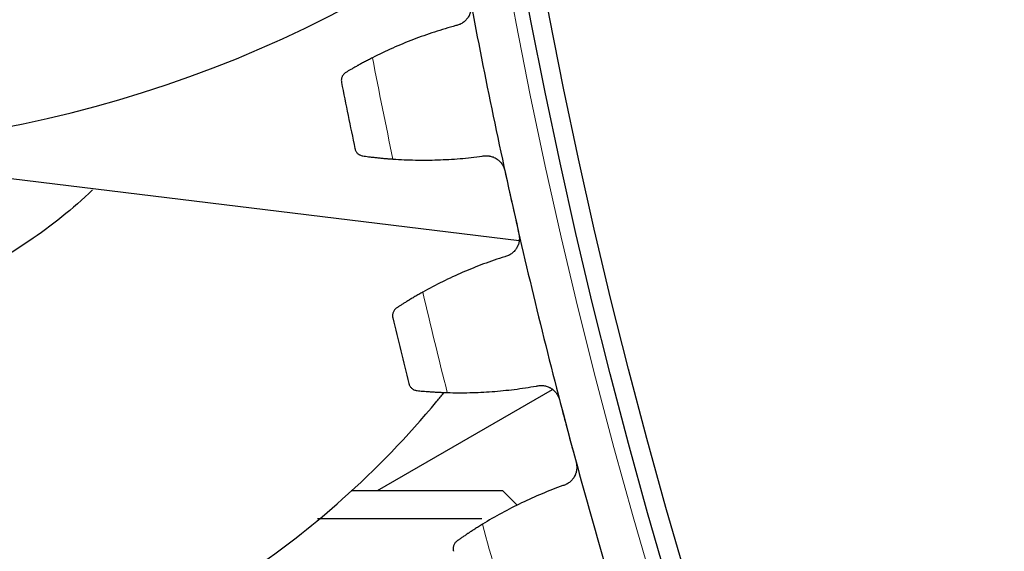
# Model space of a CAD drawing. Header units: inches. Extents: x 0 to 17820, y -10 to 12600.
# Tile 208 of 256: x 7459 to 7563, y 3276 to 3332. Entities that reach past the tile are written whole.
import ezdxf

# ---------------------------------------------------------------- set-up
doc = ezdxf.new("R2010")
doc.units = ezdxf.units.IN
doc.layers.add('1', color=7, linetype='Continuous', true_color=0xffffff)
doc.layers.add('254', color=7, linetype='Continuous', true_color=0xffffff)
doc.styles.add('latin_extended', font='simplex.shx')
doc.dimstyles.get("Standard").update_dxf_attribs({"dimtxt": 0.18, "dimasz": 0.18, "dimexe": 0.18, "dimexo": 0.0625, "dimgap": 0.09, "dimtad": 0, "dimtih": 1, "dimtoh": 1, "dimdec": 4, "dimzin": 0, "dimdsep": 46, "dimtxsty": 'Standard', "dimcen": 0.09, "dimadec": 0, "dimazin": 0, "dimtfac": 1, "dimtdec": 4, "dimtofl": 0, "dimtmove": 0, "dimatfit": 3, "dimfxl": 1, "dimtolj": 1, "dimtzin": 0, "dimarcsym": 0})

# ---------------------------------------------------------------- blocks, each defined once
blk = doc.blocks.new('_U13')
at = {"layer": '254', "color": 3, "linetype": 'Continuous', "lineweight": 13, "transparency": 16777216}
for p, q in [((8086.72, 3448.14), (7004.46, 3448.14)), ((7034.46, 3343.14), (7034.46, 3053.14)), ((7524.22, 2948.14), (7004.46, 2948.14))]:
    blk.add_line(p, q, dxfattribs=at)
at = {"layer": '254', "color": 3, "transparency": 16777216}
for points in [[(7051.96, 3343.14), (7016.96, 3343.14), (7034.46, 3448.14)], [(7016.96, 3053.14), (7051.96, 3053.14), (7034.46, 2948.14)]]:
    blk.add_solid(points, dxfattribs=at)
at = {"layer": 'Defpoints', "color": 0, "transparency": 16777216}
for p in [(8116.72, 3448.14), (7034.46, 2948.14), (7554.22, 2948.14)]:
    blk.add_point(p, dxfattribs=at)
at = {"layer": '254', "color": 2, "lineweight": 13, "transparency": 16777216, "insert": (6876.96, 3063.14), "char_height": 105, "attachment_point": 1, "rotation": 90, "style": 'latin_extended'}
blk.add_mtext('\\A1;500', dxfattribs=at)

msp = doc.modelspace()

# ---------------------------------------------------------------- linework, layer by layer
at = {"layer": '1', "color": 2, "linetype": 'Continuous', "lineweight": 25}
for p, q in [((7432.52, 3318.139), (7511.481, 3308.51)), ((7496.531, 3282.139), (7514.984, 3292.792)), ((7493.732, 3282.139), (7509.72, 3282.139)), ((7511.285, 3280.574), (7509.72, 3282.139)), ((7507.547, 3279.139), (7490.169, 3279.139))]:
    msp.add_line(p, q, dxfattribs=at)
at = {"layer": '1', "color": 110, "linetype": 'Continuous', "lineweight": 13}
msp.add_circle((8116.72, 3448.139), 616.6, dxfattribs=at)
at = {"layer": '1', "color": 2, "linetype": 'Continuous', "lineweight": 25}
for radius in [615, 613]:
    msp.add_circle((8116.72, 3448.139), radius, dxfattribs=at)
for centre, radius, start, end in [((7432.62, 3448.139), 130, 81.61313, 303.94688), ((8116.72, 3448.139), 621, 190.318471, 192.611465), ((8116.72, 3448.139), 636, 191.144043, 191.785893), ((8116.72, 3448.139), 621, 192.611465, 194.904459), ((8116.72, 3448.139), 636, 193.437037, 194.078887), ((8116.72, 3448.139), 621, 194.904459, 197.197452)]:
    msp.add_arc(centre, radius, start, end, dxfattribs=at)
at = {"layer": '1', "color": 110, "linetype": 'Continuous', "lineweight": 13}
for start, end in [(190.970608, 191.959329), (193.263601, 194.252322), (195.556595, 196.545316)]:
    msp.add_arc((8116.72, 3448.139), 632.294, start, end, dxfattribs=at)
at = {"layer": '1', "color": 2, "linetype": 'Continuous', "lineweight": 25}
for points, knots in [([(7506.379, 3333.525), (7506.391, 3333.459), (7506.408, 3333.328), (7506.414, 3333.13), (7506.405, 3332.999), (7506.394, 3332.9), (7506.389, 3332.867), (7506.378, 3332.801), (7506.372, 3332.769), (7506.336, 3332.608), (7506.296, 3332.484), (7506.23, 3332.334), (7506.216, 3332.304), (7506.194, 3332.26), (7506.186, 3332.245), (7506.171, 3332.216), (7506.132, 3332.144), (7506.054, 3332.02), (7505.975, 3331.918), (7505.891, 3331.82), (7505.847, 3331.772), (7505.706, 3331.637), (7505.605, 3331.557), (7505.444, 3331.453), (7505.388, 3331.42), (7505.303, 3331.376), (7505.274, 3331.362), (7505.215, 3331.335), (7505.186, 3331.322), (7505.036, 3331.262), (7504.913, 3331.226), (7504.787, 3331.202)], [0, 0, 0, 0, 0.0625, 0.125, 0.1875, 0.1875, 0.21875, 0.21875, 0.25, 0.25, 0.375, 0.375, 0.40625, 0.40625, 0.421875, 0.421875, 0.4375, 0.5, 0.5625, 0.5625, 0.625, 0.625, 0.75, 0.75, 0.8125, 0.8125, 0.84375, 0.84375, 0.875, 0.875, 1, 1, 1, 1]), ([(7495.981, 3327.81), (7495.834, 3327.735), (7495.69, 3327.661), (7495.408, 3327.515), (7495.133, 3327.37), (7494.87, 3327.228), (7494.678, 3327.123), (7494.615, 3327.089), (7494.521, 3327.037), (7494.49, 3327.02), (7494.429, 3326.986), (7494.399, 3326.969), (7494.249, 3326.886), (7494.02, 3326.757), (7493.811, 3326.637), (7493.612, 3326.522), (7493.518, 3326.467), (7493.407, 3326.402), (7493.385, 3326.389), (7493.342, 3326.363), (7493.279, 3326.326), (7493.219, 3326.29), (7493.181, 3326.268)], [0, 0, 0, 0, 0.125, 0.125, 0.25, 0.375, 0.375, 0.4375, 0.4375, 0.46875, 0.46875, 0.5, 0.5, 0.625, 0.75, 0.75, 0.875, 0.875, 0.90625, 0.90625, 0.9375, 1, 1, 1, 1]), ([(7493.181, 3326.268), (7493.129, 3326.236), (7493.082, 3326.202), (7492.996, 3326.128), (7492.958, 3326.089), (7492.89, 3326.006), (7492.86, 3325.964), (7492.807, 3325.875), (7492.785, 3325.829), (7492.747, 3325.736), (7492.732, 3325.689), (7492.71, 3325.594), (7492.702, 3325.547), (7492.693, 3325.452), (7492.692, 3325.404), (7492.696, 3325.333), (7492.699, 3325.297), (7492.705, 3325.256), (7492.708, 3325.236), (7492.71, 3325.227), (7492.711, 3325.221), (7492.712, 3325.218), (7492.712, 3325.216)], [0, 0, 0, 0, 0.125, 0.125, 0.25, 0.25, 0.375, 0.375, 0.5, 0.5, 0.625, 0.625, 0.75, 0.75, 0.875, 0.875, 0.9375, 0.96875, 0.984375, 0.9921875, 0.9921875, 1, 1, 1, 1]), ([(7494.128, 3318.233), (7494.129, 3318.232), (7494.129, 3318.23), (7494.13, 3318.227), (7494.13, 3318.226), (7494.131, 3318.221), (7494.133, 3318.213), (7494.138, 3318.193), (7494.148, 3318.152), (7494.159, 3318.119), (7494.183, 3318.052), (7494.203, 3318.008), (7494.27, 3317.883), (7494.327, 3317.804), (7494.432, 3317.698), (7494.47, 3317.665), (7494.532, 3317.619), (7494.554, 3317.604), (7494.598, 3317.576), (7494.622, 3317.563), (7494.694, 3317.525), (7494.745, 3317.504), (7494.853, 3317.469), (7494.91, 3317.455), (7494.97, 3317.447)], [0, 0, 0, 0, 0.0039063, 0.0039063, 0.0078125, 0.0078125, 0.015625, 0.03125, 0.0625, 0.125, 0.125, 0.25, 0.25, 0.5, 0.5, 0.625, 0.625, 0.6875, 0.6875, 0.75, 0.75, 0.875, 0.875, 1, 1, 1, 1]), ([(7494.97, 3317.447), (7495.058, 3317.435), (7495.153, 3317.422), (7495.355, 3317.395), (7495.569, 3317.367), (7495.809, 3317.338), (7495.966, 3317.32), (7495.998, 3317.316), (7496.063, 3317.308), (7496.095, 3317.305), (7496.194, 3317.294), (7496.261, 3317.286), (7496.466, 3317.264), (7496.606, 3317.249), (7496.894, 3317.221), (7497.042, 3317.207), (7497.271, 3317.186), (7497.348, 3317.179), (7497.465, 3317.169), (7497.504, 3317.166), (7497.583, 3317.16), (7497.623, 3317.156), (7497.823, 3317.14), (7497.985, 3317.128), (7498.15, 3317.117)], [0, 0, 0, 0, 0.125, 0.125, 0.25, 0.375, 0.375, 0.40625, 0.40625, 0.4375, 0.4375, 0.5, 0.5, 0.625, 0.625, 0.75, 0.75, 0.8125, 0.8125, 0.84375, 0.84375, 0.875, 0.875, 1, 1, 1, 1]), ([(7507.581, 3317.424), (7507.707, 3317.451), (7507.834, 3317.465), (7508.025, 3317.469), (7508.089, 3317.467), (7508.185, 3317.46), (7508.217, 3317.457), (7508.281, 3317.449), (7508.314, 3317.444), (7508.472, 3317.416), (7508.596, 3317.382), (7508.776, 3317.313), (7508.835, 3317.287), (7508.923, 3317.243), (7508.952, 3317.228), (7509.009, 3317.196), (7509.037, 3317.179), (7509.174, 3317.093), (7509.277, 3317.014), (7509.396, 3316.901), (7509.419, 3316.878), (7509.465, 3316.831), (7509.488, 3316.806), (7509.553, 3316.732), (7509.593, 3316.68), (7509.707, 3316.519), (7509.773, 3316.405), (7509.84, 3316.254), (7509.853, 3316.223), (7509.877, 3316.16), (7509.889, 3316.129), (7509.92, 3316.034), (7509.938, 3315.97), (7509.953, 3315.905)], [0, 0, 0, 0, 0.125, 0.125, 0.1875, 0.1875, 0.21875, 0.21875, 0.25, 0.25, 0.375, 0.375, 0.4375, 0.4375, 0.46875, 0.46875, 0.5, 0.5, 0.625, 0.625, 0.65625, 0.65625, 0.6875, 0.6875, 0.75, 0.75, 0.875, 0.875, 0.90625, 0.90625, 0.9375, 0.9375, 1, 1, 1, 1]), ([(7466.425, 3313.857), (7464.331, 3311.875), (7459.137, 3307.695), (7449.843, 3302.769), (7438.566, 3299.712), (7430.797, 3299.07), (7426.72, 3299.139)], [0, 0, 0, 0, 0.1990759, 0.458858, 0.7219198, 1, 1, 1, 1]), ([(7511.453, 3309.197), (7511.468, 3309.132), (7511.49, 3309.001), (7511.504, 3308.804), (7511.501, 3308.672), (7511.493, 3308.573), (7511.49, 3308.54), (7511.481, 3308.474), (7511.476, 3308.441), (7511.447, 3308.279), (7511.412, 3308.154), (7511.352, 3308.001), (7511.339, 3307.971), (7511.319, 3307.926), (7511.312, 3307.911), (7511.298, 3307.881), (7511.262, 3307.808), (7511.189, 3307.681), (7511.114, 3307.575), (7511.034, 3307.474), (7510.991, 3307.425), (7510.856, 3307.283), (7510.759, 3307.2), (7510.602, 3307.089), (7510.548, 3307.055), (7510.464, 3307.007), (7510.436, 3306.992), (7510.378, 3306.962), (7510.349, 3306.949), (7510.202, 3306.883), (7510.081, 3306.842), (7509.955, 3306.813)], [0, 0, 0, 0, 0.0625, 0.125, 0.1875, 0.1875, 0.21875, 0.21875, 0.25, 0.25, 0.375, 0.375, 0.40625, 0.40625, 0.421875, 0.421875, 0.4375, 0.5, 0.5625, 0.5625, 0.625, 0.625, 0.75, 0.75, 0.8125, 0.8125, 0.84375, 0.84375, 0.875, 0.875, 1, 1, 1, 1]), ([(7501.293, 3303.071), (7501.148, 3302.99), (7501.007, 3302.911), (7500.732, 3302.753), (7500.462, 3302.597), (7500.206, 3302.445), (7500.018, 3302.333), (7499.956, 3302.296), (7499.865, 3302.24), (7499.834, 3302.222), (7499.775, 3302.185), (7499.745, 3302.167), (7499.599, 3302.078), (7499.375, 3301.94), (7499.171, 3301.812), (7498.977, 3301.689), (7498.885, 3301.63), (7498.777, 3301.56), (7498.755, 3301.547), (7498.714, 3301.52), (7498.652, 3301.48), (7498.594, 3301.442), (7498.556, 3301.418)], [0, 0, 0, 0, 0.125, 0.125, 0.25, 0.375, 0.375, 0.4375, 0.4375, 0.46875, 0.46875, 0.5, 0.5, 0.625, 0.75, 0.75, 0.875, 0.875, 0.90625, 0.90625, 0.9375, 1, 1, 1, 1]), ([(7498.556, 3301.418), (7498.506, 3301.384), (7498.46, 3301.348), (7498.378, 3301.271), (7498.341, 3301.23), (7498.276, 3301.145), (7498.248, 3301.101), (7498.199, 3301.01), (7498.178, 3300.964), (7498.144, 3300.869), (7498.131, 3300.822), (7498.112, 3300.726), (7498.106, 3300.678), (7498.102, 3300.583), (7498.103, 3300.535), (7498.109, 3300.464), (7498.114, 3300.429), (7498.121, 3300.388), (7498.125, 3300.368), (7498.127, 3300.359), (7498.129, 3300.353), (7498.129, 3300.351), (7498.13, 3300.348)], [0, 0, 0, 0, 0.125, 0.125, 0.25, 0.25, 0.375, 0.375, 0.5, 0.5, 0.625, 0.625, 0.75, 0.75, 0.875, 0.875, 0.9375, 0.96875, 0.984375, 0.9921875, 0.9921875, 1, 1, 1, 1]), ([(7499.824, 3293.427), (7499.825, 3293.426), (7499.825, 3293.425), (7499.826, 3293.422), (7499.826, 3293.42), (7499.827, 3293.416), (7499.83, 3293.407), (7499.835, 3293.387), (7499.848, 3293.348), (7499.86, 3293.314), (7499.887, 3293.249), (7499.908, 3293.206), (7499.98, 3293.083), (7500.04, 3293.007), (7500.149, 3292.905), (7500.188, 3292.874), (7500.252, 3292.83), (7500.274, 3292.816), (7500.32, 3292.79), (7500.344, 3292.777), (7500.418, 3292.743), (7500.469, 3292.723), (7500.579, 3292.693), (7500.636, 3292.681), (7500.697, 3292.675)], [0, 0, 0, 0, 0.0039063, 0.0039063, 0.0078125, 0.0078125, 0.015625, 0.03125, 0.0625, 0.125, 0.125, 0.25, 0.25, 0.5, 0.5, 0.625, 0.625, 0.6875, 0.6875, 0.75, 0.75, 0.875, 0.875, 1, 1, 1, 1]), ([(7513.299, 3293.157), (7513.424, 3293.189), (7513.55, 3293.209), (7513.741, 3293.22), (7513.805, 3293.221), (7513.901, 3293.217), (7513.933, 3293.215), (7513.998, 3293.21), (7514.03, 3293.206), (7514.19, 3293.185), (7514.314, 3293.156), (7514.497, 3293.094), (7514.558, 3293.07), (7514.647, 3293.03), (7514.676, 3293.016), (7514.734, 3292.986), (7514.763, 3292.971), (7514.904, 3292.89), (7515.01, 3292.815), (7515.133, 3292.708), (7515.157, 3292.686), (7515.205, 3292.64), (7515.228, 3292.616), (7515.296, 3292.544), (7515.339, 3292.494), (7515.459, 3292.339), (7515.529, 3292.227), (7515.603, 3292.078), (7515.617, 3292.048), (7515.644, 3291.987), (7515.656, 3291.956), (7515.692, 3291.862), (7515.712, 3291.799), (7515.729, 3291.734)], [0, 0, 0, 0, 0.125, 0.125, 0.1875, 0.1875, 0.21875, 0.21875, 0.25, 0.25, 0.375, 0.375, 0.4375, 0.4375, 0.46875, 0.46875, 0.5, 0.5, 0.625, 0.625, 0.65625, 0.65625, 0.6875, 0.6875, 0.75, 0.75, 0.875, 0.875, 0.90625, 0.90625, 0.9375, 0.9375, 1, 1, 1, 1]), ([(7426.72, 3257.139), (7435.077, 3257.089), (7449.91, 3258.758), (7469.23, 3265.27), (7482.941, 3273.149), (7493.762, 3281.671), (7499.973, 3288.137), (7503.265, 3292.133), (7503.504, 3292.427)], [0, 0, 0, 0, 0.2814267, 0.514966, 0.6931629, 0.8223273, 0.9869997, 1, 1, 1, 1]), ([(7500.697, 3292.675), (7500.785, 3292.667), (7500.881, 3292.658), (7501.083, 3292.639), (7501.299, 3292.62), (7501.539, 3292.6), (7501.697, 3292.588), (7501.729, 3292.586), (7501.794, 3292.581), (7501.827, 3292.579), (7501.926, 3292.571), (7501.994, 3292.567), (7502.199, 3292.553), (7502.339, 3292.544), (7502.628, 3292.526), (7502.777, 3292.518), (7503.006, 3292.507), (7503.083, 3292.503), (7503.201, 3292.498), (7503.24, 3292.496), (7503.319, 3292.493), (7503.359, 3292.491), (7503.56, 3292.483), (7503.722, 3292.478), (7503.887, 3292.473)], [0, 0, 0, 0, 0.125, 0.125, 0.25, 0.375, 0.375, 0.40625, 0.40625, 0.4375, 0.4375, 0.5, 0.5, 0.625, 0.625, 0.75, 0.75, 0.8125, 0.8125, 0.84375, 0.84375, 0.875, 0.875, 1, 1, 1, 1]), ([(7517.497, 3285.092), (7517.514, 3285.027), (7517.542, 3284.898), (7517.564, 3284.701), (7517.565, 3284.569), (7517.562, 3284.47), (7517.56, 3284.437), (7517.554, 3284.371), (7517.55, 3284.338), (7517.528, 3284.175), (7517.497, 3284.048), (7517.444, 3283.893), (7517.432, 3283.862), (7517.414, 3283.816), (7517.407, 3283.801), (7517.394, 3283.771), (7517.361, 3283.696), (7517.293, 3283.566), (7517.223, 3283.458), (7517.147, 3283.353), (7517.106, 3283.302), (7516.977, 3283.156), (7516.883, 3283.068), (7516.731, 3282.952), (7516.678, 3282.915), (7516.596, 3282.864), (7516.568, 3282.848), (7516.512, 3282.816), (7516.484, 3282.801), (7516.34, 3282.729), (7516.22, 3282.684), (7516.096, 3282.649)], [0, 0, 0, 0, 0.0625, 0.125, 0.1875, 0.1875, 0.21875, 0.21875, 0.25, 0.25, 0.375, 0.375, 0.40625, 0.40625, 0.421875, 0.421875, 0.4375, 0.5, 0.5625, 0.5625, 0.625, 0.625, 0.75, 0.75, 0.8125, 0.8125, 0.84375, 0.84375, 0.875, 0.875, 1, 1, 1, 1]), ([(7507.59, 3278.564), (7507.448, 3278.478), (7507.311, 3278.393), (7507.042, 3278.224), (7506.779, 3278.057), (7506.528, 3277.895), (7506.345, 3277.775), (7506.285, 3277.736), (7506.196, 3277.677), (7506.166, 3277.657), (7506.108, 3277.619), (7506.079, 3277.599), (7505.937, 3277.504), (7505.719, 3277.357), (7505.52, 3277.221), (7505.331, 3277.091), (7505.242, 3277.028), (7505.136, 3276.954), (7505.115, 3276.94), (7505.075, 3276.911), (7505.015, 3276.869), (7504.958, 3276.828), (7504.922, 3276.803)], [0, 0, 0, 0, 0.125, 0.125, 0.25, 0.375, 0.375, 0.4375, 0.4375, 0.46875, 0.46875, 0.5, 0.5, 0.625, 0.75, 0.75, 0.875, 0.875, 0.90625, 0.90625, 0.9375, 1, 1, 1, 1]), ([(7504.922, 3276.803), (7504.872, 3276.767), (7504.828, 3276.729), (7504.749, 3276.649), (7504.714, 3276.607), (7504.652, 3276.519), (7504.626, 3276.474), (7504.58, 3276.381), (7504.562, 3276.334), (7504.532, 3276.238), (7504.521, 3276.19), (7504.506, 3276.094), (7504.502, 3276.046), (7504.501, 3275.95), (7504.504, 3275.903), (7504.513, 3275.832), (7504.519, 3275.797), (7504.528, 3275.757), (7504.533, 3275.736), (7504.535, 3275.728), (7504.537, 3275.722), (7504.538, 3275.719), (7504.538, 3275.716)], [0, 0, 0, 0, 0.125, 0.125, 0.25, 0.25, 0.375, 0.375, 0.5, 0.5, 0.625, 0.625, 0.75, 0.75, 0.875, 0.875, 0.9375, 0.96875, 0.984375, 0.9921875, 0.9921875, 1, 1, 1, 1])]:
    msp.add_open_spline(points, degree=3, knots=knots, dxfattribs=at)
for points in [[(7504.787, 3331.202), (7504.025, 3330.995), (7502.516, 3330.541), (7500.293, 3329.75), (7498.113, 3328.846), (7496.687, 3328.168), (7495.981, 3327.81)], [(7498.15, 3317.117), (7498.939, 3317.062), (7500.517, 3316.994), (7502.877, 3317.011), (7505.232, 3317.147), (7506.799, 3317.318), (7507.581, 3317.424)], [(7509.953, 3315.905), (7510.203, 3314.787), (7510.453, 3313.669), (7510.703, 3312.551)], [(7510.703, 3312.551), (7510.953, 3311.433), (7511.203, 3310.315), (7511.453, 3309.197)], [(7509.955, 3306.813), (7509.203, 3306.575), (7507.713, 3306.061), (7505.524, 3305.181), (7503.381, 3304.191), (7501.984, 3303.457), (7501.293, 3303.071)], [(7503.887, 3292.473), (7504.678, 3292.45), (7506.257, 3292.445), (7508.615, 3292.556), (7510.963, 3292.787), (7512.521, 3293.02), (7513.299, 3293.157)], [(7515.729, 3291.734), (7516.024, 3290.627), (7516.318, 3289.52), (7516.613, 3288.413)], [(7516.613, 3288.413), (7516.908, 3287.306), (7517.202, 3286.199), (7517.497, 3285.092)], [(7516.096, 3282.649), (7515.353, 3282.381), (7513.885, 3281.809), (7511.733, 3280.842), (7509.631, 3279.767), (7508.264, 3278.977), (7507.59, 3278.564)]]:
    msp.add_open_spline(points, degree=3, dxfattribs=at)

# ---------------------------------------------------------------- dimensions: what is measured, and where the dimension line sits
at = {"layer": '254', "color": 2, "linetype": 'Continuous', "lineweight": 13}
dim = msp.add_linear_dim(base=(7034.463, 2948.139), p1=(8116.72, 3448.139), p2=(7554.22, 2948.139), angle=90, dimstyle='Standard', override={"dimscale": 30, "dimtxt": 3.5, "dimasz": 3.5, "dimexe": 1, "dimexo": 1, "dimgap": 1.75, "dimtad": 1, "dimtih": 0, "dimtoh": 0, "dimdec": 0, "dimlfac": 1, "dimzin": 8, "dimdsep": 46, "dimlunit": 2, "dimtxsty": 'latin_extended', "dimsah": 1, "dimse1": 0, "dimse2": 0, "dimsd1": 0, "dimsd2": 0, "dimclrd": 3, "dimclre": 3, "dimclrt": 2, "dimtol": 0, "dimtm": -0.1, "dimtfac": 0.714286, "dimtdec": 3, "dimtofl": 1, "dimtmove": 0, "dimtzin": 8, "dimlwd": 13, "dimlwe": 13}, dxfattribs=at)
dim.commit()
dim.dimension.update_dxf_attribs({"geometry": '_U13', "text_midpoint": (7034.463, 3198.139), "dimtype": 160})

doc.saveas('drawing.dxf')
